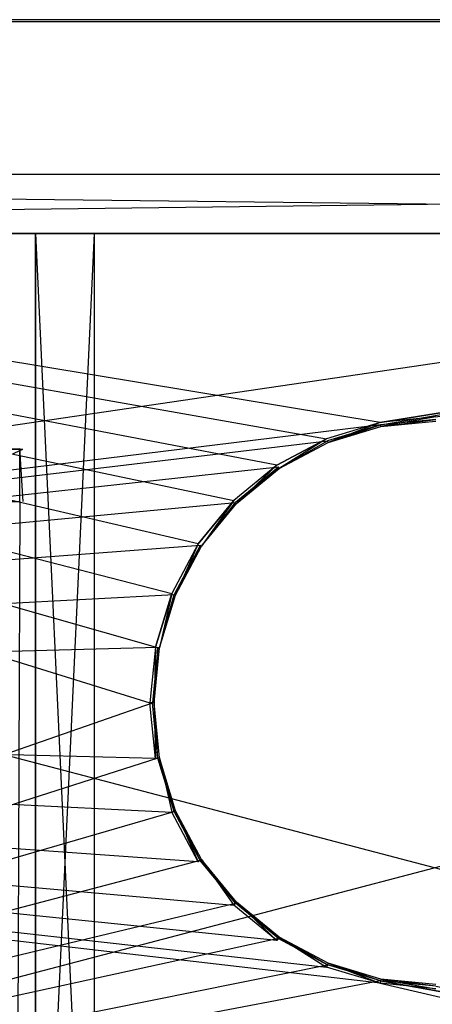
# Model space of a CAD drawing. Extents: x 0 to 1.6, y -0.5 to 0.
# Tile 11 of 23: x 0.67 to 0.8, y -0.32 to 0. Entities that reach past the tile are written whole.
import ezdxf

# ---------------------------------------------------------------- set-up
doc = ezdxf.new("R2010")
doc.units = 0
for name, color, linetype in [('L10_PLATTE_LEGATO_N_B14700__0__', 7, 'CONTINUOUS'), ('L1_KORPUS_LEGATO_MS_X_190__Y_40', 7, 'CONTINUOUS'), ('L22_DRAWERBOX_LEGATO_REL_5_X_36', 7, 'CONTINUOUS'), ('L27_DRAWERBOX_LEGATO_REL_0_X_37', 7, 'CONTINUOUS'), ('L2_KORPUS_LEGATO_BO_X_15620__Y_', 7, 'CONTINUOUS'), ('L3_KORPUS_LEGATO_RWT_X_15620__Y', 7, 'CONTINUOUS')]:
    doc.layers.add(name, color=color, linetype=linetype)

msp = doc.modelspace()

# ---------------------------------------------------------------- linework, layer by layer
at = {"layer": 'L10_PLATTE_LEGATO_N_B14700__0__', "color": 8}
for points, invisible_edges in [([(0.00192, 0, 0.378361), (1.598322, 0, 0.374378), (0.00192, 0, 0.374378), (0.00192, 0, 0.378361)], 13), ([(1.598322, 0, 0.374378), (0.00192, 0, 0.378361), (1.598322, 0, 0.378361), (1.598322, 0, 0.374378)], 14), ([(0.00192, 0, 0.38), (1.598322, 0, 0.378361), (0.00192, 0, 0.378361), (0.00192, 0, 0.38)], 13), ([(1.598322, 0, 0.378361), (0.00192, 0, 0.38), (1.598322, 0, 0.38), (1.598322, 0, 0.378361)], 14), ([(0.00192, 0, 0.3732), (1.597308, 0, 0.372564), (0.002933, 0, 0.372564), (0.00192, 0, 0.3732)], 13), ([(1.597308, 0, 0.372564), (0.00192, 0, 0.3732), (1.598322, 0, 0.3732), (1.597308, 0, 0.372564)], 14), ([(0.00192, 0, 0.374378), (1.598322, 0, 0.3732), (0.00192, 0, 0.3732), (0.00192, 0, 0.374378)], 13), ([(1.598322, 0, 0.3732), (0.00192, 0, 0.374378), (1.598322, 0, 0.374378), (1.598322, 0, 0.3732)], 14), ([(1.598322, -0.001197, 0.38), (0.00192, 0, 0.38), (0.00192, -0.001197, 0.38), (1.598322, -0.001197, 0.38)], 13), ([(0.00192, 0, 0.38), (1.598322, -0.001197, 0.38), (1.598322, 0, 0.38), (0.00192, 0, 0.38)], 14), ([(0.002933, 0, 0.372564), (1.550281, 0, 0.343069), (0.049961, 0, 0.343069), (0.002933, 0, 0.372564)], 13), ([(1.550281, 0, 0.343069), (0.002933, 0, 0.372564), (1.597308, 0, 0.372564), (1.550281, 0, 0.343069)], 14), ([(0.049961, 0, 0.343069), (1.548577, 0, 0.342), (0.051665, 0, 0.342), (0.049961, 0, 0.343069)], 13), ([(1.548577, 0, 0.342), (0.049961, 0, 0.343069), (1.550281, 0, 0.343069), (1.548577, 0, 0.342)], 14), ([(1.548577, 0, 0.342), (0.051665, -0.001197, 0.342), (0.051665, 0, 0.342), (1.548577, 0, 0.342)], 13), ([(0.051665, -0.001197, 0.342), (1.548577, 0, 0.342), (1.548577, -0.001197, 0.342), (0.051665, -0.001197, 0.342)], 14), ([(0.707929, -0.220523, 0.38), (0.00192, -0.001197, 0.38), (0.00192, -0.220523, 0.38), (0.707929, -0.220523, 0.38)], 13), ([(0.00192, -0.001197, 0.38), (0.707929, -0.220523, 0.38), (0.709703, -0.202515, 0.38), (0.00192, -0.001197, 0.38)], 10), ([(0.00192, -0.001197, 0.38), (0.709703, -0.202515, 0.38), (0.714955, -0.185199, 0.38), (0.00192, -0.001197, 0.38)], 13), ([(0.00192, -0.001197, 0.38), (0.714955, -0.185199, 0.38), (0.723485, -0.169241, 0.38), (0.00192, -0.001197, 0.38)], 10), ([(0.00192, -0.001197, 0.38), (0.723485, -0.169241, 0.38), (0.734964, -0.155254, 0.38), (0.00192, -0.001197, 0.38)], 13), ([(0.00192, -0.001197, 0.38), (0.734964, -0.155254, 0.38), (0.748952, -0.143774, 0.38), (0.00192, -0.001197, 0.38)], 10), ([(0.00192, -0.001197, 0.38), (0.748952, -0.143774, 0.38), (0.76491, -0.135245, 0.38), (0.00192, -0.001197, 0.38)], 13), ([(0.00192, -0.001197, 0.38), (0.76491, -0.135245, 0.38), (0.782226, -0.129992, 0.38), (0.00192, -0.001197, 0.38)], 10), ([(0.00192, -0.001197, 0.38), (0.782226, -0.129992, 0.38), (1.598322, -0.001197, 0.38), (0.00192, -0.001197, 0.38)], 13), ([(1.548577, -0.001197, 0.342), (0.051665, -0.220523, 0.342), (0.051665, -0.001197, 0.342), (1.548577, -0.001197, 0.342)], 13), ([(0.051665, -0.220523, 0.342), (1.548577, -0.001197, 0.342), (0.782383, -0.130785, 0.342), (0.051665, -0.220523, 0.342)], 10), ([(1.598322, -0.001197, 0.38), (0.782226, -0.129992, 0.38), (0.800233, -0.128218, 0.38), (1.598322, -0.001197, 0.38)], 10), ([(0.782383, -0.130785, 0.342), (1.548577, -0.001197, 0.342), (0.800233, -0.129027, 0.342), (0.782383, -0.130785, 0.342)], 10), ([(0.765429, -0.136498, 0.38), (0.782226, -0.129992, 0.38), (0.76491, -0.135245, 0.38), (0.765429, -0.136498, 0.38)], 13), ([(0.782226, -0.129992, 0.38), (0.765429, -0.136498, 0.38), (0.78249, -0.131322, 0.38), (0.782226, -0.129992, 0.38)], 14), ([(0.78249, -0.131322, 0.38), (0.800233, -0.128218, 0.38), (0.782226, -0.129992, 0.38), (0.78249, -0.131322, 0.38)], 13), ([(0.800233, -0.129027, 0.342), (0.78249, -0.131322, 0.342), (0.782383, -0.130785, 0.342), (0.800233, -0.129027, 0.342)], 13), ([(0.800233, -0.128218, 0.38), (0.78249, -0.131322, 0.38), (0.800233, -0.129575, 0.38), (0.800233, -0.128218, 0.38)], 14), ([(0.78249, -0.131322, 0.342), (0.800233, -0.129027, 0.342), (0.800233, -0.129575, 0.342), (0.78249, -0.131322, 0.342)], 14), ([(0.800233, -0.129575, 0.38), (0.78249, -0.131322, 0.379138), (0.800233, -0.129575, 0.379138), (0.800233, -0.129575, 0.38)], 13), ([(0.78249, -0.131322, 0.379138), (0.800233, -0.129575, 0.38), (0.78249, -0.131322, 0.38), (0.78249, -0.131322, 0.379138)], 14), ([(0.800233, -0.129575, 0.342861), (0.78249, -0.131322, 0.342), (0.800233, -0.129575, 0.342), (0.800233, -0.129575, 0.342861)], 13), ([(0.78249, -0.131322, 0.342), (0.800233, -0.129575, 0.342861), (0.78249, -0.131322, 0.342861), (0.78249, -0.131322, 0.342)], 14), ([(0.800233, -0.129575, 0.379138), (0.78249, -0.131322, 0.342861), (0.800233, -0.129575, 0.342861), (0.800233, -0.129575, 0.379138)], 13), ([(0.78249, -0.131322, 0.342861), (0.800233, -0.129575, 0.379138), (0.78249, -0.131322, 0.379138), (0.78249, -0.131322, 0.342861)], 14), ([(0.051665, -0.220523, 0.342), (0.782383, -0.130785, 0.342), (0.765219, -0.135991, 0.342), (0.051665, -0.220523, 0.342)], 13), ([(0.782383, -0.130785, 0.342), (0.765429, -0.136498, 0.342), (0.765219, -0.135991, 0.342), (0.782383, -0.130785, 0.342)], 13), ([(0.765429, -0.136498, 0.342), (0.782383, -0.130785, 0.342), (0.78249, -0.131322, 0.342), (0.765429, -0.136498, 0.342)], 14), ([(0.78249, -0.131322, 0.379138), (0.765429, -0.136498, 0.38), (0.765429, -0.136498, 0.379138), (0.78249, -0.131322, 0.379138)], 13), ([(0.765429, -0.136498, 0.38), (0.78249, -0.131322, 0.379138), (0.78249, -0.131322, 0.38), (0.765429, -0.136498, 0.38)], 14), ([(0.78249, -0.131322, 0.342861), (0.765429, -0.136498, 0.342), (0.78249, -0.131322, 0.342), (0.78249, -0.131322, 0.342861)], 13), ([(0.765429, -0.136498, 0.342), (0.78249, -0.131322, 0.342861), (0.765429, -0.136498, 0.342861), (0.765429, -0.136498, 0.342)], 14), ([(0.78249, -0.131322, 0.342861), (0.765429, -0.136498, 0.379138), (0.765429, -0.136498, 0.342861), (0.78249, -0.131322, 0.342861)], 13), ([(0.765429, -0.136498, 0.379138), (0.78249, -0.131322, 0.342861), (0.78249, -0.131322, 0.379138), (0.765429, -0.136498, 0.379138)], 14), ([(0.051665, -0.220523, 0.342), (0.765219, -0.135991, 0.342), (0.749401, -0.144447, 0.342), (0.051665, -0.220523, 0.342)], 10), ([(0.749705, -0.144902, 0.38), (0.76491, -0.135245, 0.38), (0.748952, -0.143774, 0.38), (0.749705, -0.144902, 0.38)], 13), ([(0.765219, -0.135991, 0.342), (0.749705, -0.144902, 0.342), (0.749401, -0.144447, 0.342), (0.765219, -0.135991, 0.342)], 13), ([(0.76491, -0.135245, 0.38), (0.749705, -0.144902, 0.38), (0.765429, -0.136498, 0.38), (0.76491, -0.135245, 0.38)], 14), ([(0.749705, -0.144902, 0.342), (0.765219, -0.135991, 0.342), (0.765429, -0.136498, 0.342), (0.749705, -0.144902, 0.342)], 14), ([(0.765429, -0.136498, 0.38), (0.749705, -0.144902, 0.379138), (0.765429, -0.136498, 0.379138), (0.765429, -0.136498, 0.38)], 13), ([(0.749705, -0.144902, 0.379138), (0.765429, -0.136498, 0.38), (0.749705, -0.144902, 0.38), (0.749705, -0.144902, 0.379138)], 14), ([(0.765429, -0.136498, 0.342861), (0.749705, -0.144902, 0.342), (0.765429, -0.136498, 0.342), (0.765429, -0.136498, 0.342861)], 13), ([(0.749705, -0.144902, 0.342), (0.765429, -0.136498, 0.342861), (0.749705, -0.144902, 0.342861), (0.749705, -0.144902, 0.342)], 14), ([(0.765429, -0.136498, 0.379138), (0.749705, -0.144902, 0.342861), (0.765429, -0.136498, 0.342861), (0.765429, -0.136498, 0.379138)], 13), ([(0.749705, -0.144902, 0.342861), (0.765429, -0.136498, 0.379138), (0.749705, -0.144902, 0.379138), (0.749705, -0.144902, 0.342861)], 14), ([(0.051665, -0.220523, 0.342), (0.749401, -0.144447, 0.342), (0.735536, -0.155825, 0.342), (0.051665, -0.220523, 0.342)], 13), ([(0.735923, -0.156213, 0.38), (0.748952, -0.143774, 0.38), (0.734964, -0.155254, 0.38), (0.735923, -0.156213, 0.38)], 13), ([(0.749401, -0.144447, 0.342), (0.735923, -0.156213, 0.342), (0.735536, -0.155825, 0.342), (0.749401, -0.144447, 0.342)], 13), ([(0.748952, -0.143774, 0.38), (0.735923, -0.156213, 0.38), (0.749705, -0.144902, 0.38), (0.748952, -0.143774, 0.38)], 14), ([(0.735923, -0.156213, 0.342), (0.749401, -0.144447, 0.342), (0.749705, -0.144902, 0.342), (0.735923, -0.156213, 0.342)], 14), ([(0.749705, -0.144902, 0.38), (0.735923, -0.156213, 0.379138), (0.749705, -0.144902, 0.379138), (0.749705, -0.144902, 0.38)], 13), ([(0.735923, -0.156213, 0.379138), (0.749705, -0.144902, 0.38), (0.735923, -0.156213, 0.38), (0.735923, -0.156213, 0.379138)], 14), ([(0.749705, -0.144902, 0.342861), (0.735923, -0.156213, 0.342), (0.749705, -0.144902, 0.342), (0.749705, -0.144902, 0.342861)], 13), ([(0.735923, -0.156213, 0.342), (0.749705, -0.144902, 0.342861), (0.735923, -0.156213, 0.342861), (0.735923, -0.156213, 0.342)], 14), ([(0.749705, -0.144902, 0.379138), (0.735923, -0.156213, 0.342861), (0.749705, -0.144902, 0.342861), (0.749705, -0.144902, 0.379138)], 13), ([(0.735923, -0.156213, 0.342861), (0.749705, -0.144902, 0.379138), (0.735923, -0.156213, 0.379138), (0.735923, -0.156213, 0.342861)], 14), ([(0.724613, -0.169995, 0.38), (0.734964, -0.155254, 0.38), (0.723485, -0.169241, 0.38), (0.724613, -0.169995, 0.38)], 13), ([(0.734964, -0.155254, 0.38), (0.724613, -0.169995, 0.38), (0.735923, -0.156213, 0.38), (0.734964, -0.155254, 0.38)], 14), ([(0.051665, -0.220523, 0.342), (0.735536, -0.155825, 0.342), (0.724157, -0.16969, 0.342), (0.051665, -0.220523, 0.342)], 10), ([(0.735536, -0.155825, 0.342), (0.724613, -0.169995, 0.342), (0.724157, -0.16969, 0.342), (0.735536, -0.155825, 0.342)], 13), ([(0.724613, -0.169995, 0.342), (0.735536, -0.155825, 0.342), (0.735923, -0.156213, 0.342), (0.724613, -0.169995, 0.342)], 14), ([(0.735923, -0.156213, 0.379138), (0.724613, -0.169995, 0.38), (0.724613, -0.169995, 0.379138), (0.735923, -0.156213, 0.379138)], 13), ([(0.724613, -0.169995, 0.38), (0.735923, -0.156213, 0.379138), (0.735923, -0.156213, 0.38), (0.724613, -0.169995, 0.38)], 14), ([(0.735923, -0.156213, 0.342), (0.724613, -0.169995, 0.342861), (0.724613, -0.169995, 0.342), (0.735923, -0.156213, 0.342)], 13), ([(0.724613, -0.169995, 0.342861), (0.735923, -0.156213, 0.342), (0.735923, -0.156213, 0.342861), (0.724613, -0.169995, 0.342861)], 14), ([(0.735923, -0.156213, 0.342861), (0.724613, -0.169995, 0.379138), (0.724613, -0.169995, 0.342861), (0.735923, -0.156213, 0.342861)], 13), ([(0.724613, -0.169995, 0.379138), (0.735923, -0.156213, 0.342861), (0.735923, -0.156213, 0.379138), (0.724613, -0.169995, 0.379138)], 14), ([(0.051665, -0.220523, 0.342), (0.724157, -0.16969, 0.342), (0.715702, -0.185509, 0.342), (0.051665, -0.220523, 0.342)], 13), ([(0.716208, -0.185719, 0.38), (0.723485, -0.169241, 0.38), (0.714955, -0.185199, 0.38), (0.716208, -0.185719, 0.38)], 13), ([(0.724157, -0.16969, 0.342), (0.716208, -0.185719, 0.342), (0.715702, -0.185509, 0.342), (0.724157, -0.16969, 0.342)], 13), ([(0.723485, -0.169241, 0.38), (0.716208, -0.185719, 0.38), (0.724613, -0.169995, 0.38), (0.723485, -0.169241, 0.38)], 14), ([(0.716208, -0.185719, 0.342), (0.724157, -0.16969, 0.342), (0.724613, -0.169995, 0.342), (0.716208, -0.185719, 0.342)], 14), ([(0.724613, -0.169995, 0.379138), (0.716208, -0.185719, 0.38), (0.716208, -0.185719, 0.379138), (0.724613, -0.169995, 0.379138)], 13), ([(0.716208, -0.185719, 0.38), (0.724613, -0.169995, 0.379138), (0.724613, -0.169995, 0.38), (0.716208, -0.185719, 0.38)], 14), ([(0.724613, -0.169995, 0.342), (0.716208, -0.185719, 0.342861), (0.716208, -0.185719, 0.342), (0.724613, -0.169995, 0.342)], 13), ([(0.716208, -0.185719, 0.342861), (0.724613, -0.169995, 0.342), (0.724613, -0.169995, 0.342861), (0.716208, -0.185719, 0.342861)], 14), ([(0.724613, -0.169995, 0.342861), (0.716208, -0.185719, 0.379138), (0.716208, -0.185719, 0.342861), (0.724613, -0.169995, 0.342861)], 13), ([(0.716208, -0.185719, 0.379138), (0.724613, -0.169995, 0.342861), (0.724613, -0.169995, 0.379138), (0.716208, -0.185719, 0.379138)], 14), ([(0.051665, -0.220523, 0.342), (0.715702, -0.185509, 0.342), (0.710495, -0.202673, 0.342), (0.051665, -0.220523, 0.342)], 10), ([(0.711033, -0.20278, 0.38), (0.714955, -0.185199, 0.38), (0.709703, -0.202515, 0.38), (0.711033, -0.20278, 0.38)], 13), ([(0.715702, -0.185509, 0.342), (0.711033, -0.20278, 0.342), (0.710495, -0.202673, 0.342), (0.715702, -0.185509, 0.342)], 13), ([(0.714955, -0.185199, 0.38), (0.711033, -0.20278, 0.38), (0.716208, -0.185719, 0.38), (0.714955, -0.185199, 0.38)], 14), ([(0.711033, -0.20278, 0.342), (0.715702, -0.185509, 0.342), (0.716208, -0.185719, 0.342), (0.711033, -0.20278, 0.342)], 14), ([(0.716208, -0.185719, 0.379138), (0.711033, -0.20278, 0.38), (0.711033, -0.20278, 0.379138), (0.716208, -0.185719, 0.379138)], 13), ([(0.711033, -0.20278, 0.38), (0.716208, -0.185719, 0.379138), (0.716208, -0.185719, 0.38), (0.711033, -0.20278, 0.38)], 14), ([(0.716208, -0.185719, 0.342), (0.711033, -0.20278, 0.342861), (0.711033, -0.20278, 0.342), (0.716208, -0.185719, 0.342)], 13), ([(0.711033, -0.20278, 0.342861), (0.716208, -0.185719, 0.342), (0.716208, -0.185719, 0.342861), (0.711033, -0.20278, 0.342861)], 14), ([(0.716208, -0.185719, 0.342861), (0.711033, -0.20278, 0.379138), (0.711033, -0.20278, 0.342861), (0.716208, -0.185719, 0.342861)], 13), ([(0.711033, -0.20278, 0.379138), (0.716208, -0.185719, 0.342861), (0.716208, -0.185719, 0.379138), (0.711033, -0.20278, 0.379138)], 14), ([(0.051665, -0.220523, 0.342), (0.710495, -0.202673, 0.342), (0.708737, -0.220523, 0.342), (0.051665, -0.220523, 0.342)], 13), ([(0.709285, -0.220523, 0.38), (0.709703, -0.202515, 0.38), (0.707929, -0.220523, 0.38), (0.709285, -0.220523, 0.38)], 13), ([(0.710495, -0.202673, 0.342), (0.709285, -0.220523, 0.342), (0.708737, -0.220523, 0.342), (0.710495, -0.202673, 0.342)], 13), ([(0.709703, -0.202515, 0.38), (0.709285, -0.220523, 0.38), (0.711033, -0.20278, 0.38), (0.709703, -0.202515, 0.38)], 14), ([(0.709285, -0.220523, 0.342), (0.710495, -0.202673, 0.342), (0.711033, -0.20278, 0.342), (0.709285, -0.220523, 0.342)], 14), ([(0.711033, -0.20278, 0.379138), (0.709285, -0.220523, 0.38), (0.709285, -0.220523, 0.379138), (0.711033, -0.20278, 0.379138)], 13), ([(0.709285, -0.220523, 0.38), (0.711033, -0.20278, 0.379138), (0.711033, -0.20278, 0.38), (0.709285, -0.220523, 0.38)], 14), ([(0.711033, -0.20278, 0.342), (0.709285, -0.220523, 0.342861), (0.709285, -0.220523, 0.342), (0.711033, -0.20278, 0.342)], 13), ([(0.709285, -0.220523, 0.342861), (0.711033, -0.20278, 0.342), (0.711033, -0.20278, 0.342861), (0.709285, -0.220523, 0.342861)], 14), ([(0.711033, -0.20278, 0.342861), (0.709285, -0.220523, 0.379138), (0.709285, -0.220523, 0.342861), (0.711033, -0.20278, 0.342861)], 13), ([(0.709285, -0.220523, 0.379138), (0.711033, -0.20278, 0.342861), (0.711033, -0.20278, 0.379138), (0.709285, -0.220523, 0.379138)], 14), ([(1.598322, -0.498375, 0.38), (0.00192, -0.220523, 0.38), (0.00192, -0.498375, 0.38), (1.598322, -0.498375, 0.38)], 13), ([(0.00192, -0.220523, 0.38), (1.598322, -0.498375, 0.38), (0.782226, -0.311054, 0.38), (0.00192, -0.220523, 0.38)], 10), ([(0.00192, -0.220523, 0.38), (0.782226, -0.311054, 0.38), (0.76491, -0.305801, 0.38), (0.00192, -0.220523, 0.38)], 13), ([(0.00192, -0.220523, 0.38), (0.76491, -0.305801, 0.38), (0.748952, -0.297271, 0.38), (0.00192, -0.220523, 0.38)], 10), ([(0.00192, -0.220523, 0.38), (0.748952, -0.297271, 0.38), (0.734964, -0.285792, 0.38), (0.00192, -0.220523, 0.38)], 13), ([(0.00192, -0.220523, 0.38), (0.734964, -0.285792, 0.38), (0.723485, -0.271804, 0.38), (0.00192, -0.220523, 0.38)], 10), ([(0.00192, -0.220523, 0.38), (0.723485, -0.271804, 0.38), (0.714955, -0.255846, 0.38), (0.00192, -0.220523, 0.38)], 13), ([(0.00192, -0.220523, 0.38), (0.714955, -0.255846, 0.38), (0.709703, -0.238531, 0.38), (0.00192, -0.220523, 0.38)], 10), ([(0.00192, -0.220523, 0.38), (0.709703, -0.238531, 0.38), (0.707929, -0.220523, 0.38), (0.00192, -0.220523, 0.38)], 13), ([(0.708737, -0.220523, 0.342), (0.051665, -0.448631, 0.342), (0.051665, -0.220523, 0.342), (0.708737, -0.220523, 0.342)], 13), ([(0.051665, -0.448631, 0.342), (0.708737, -0.220523, 0.342), (0.710495, -0.238373, 0.342), (0.051665, -0.448631, 0.342)], 10), ([(0.709703, -0.238531, 0.38), (0.709285, -0.220523, 0.38), (0.707929, -0.220523, 0.38), (0.709703, -0.238531, 0.38)], 13), ([(0.709285, -0.220523, 0.342), (0.710495, -0.238373, 0.342), (0.708737, -0.220523, 0.342), (0.709285, -0.220523, 0.342)], 13), ([(0.709285, -0.220523, 0.379138), (0.711033, -0.238266, 0.38), (0.711033, -0.238266, 0.379138), (0.709285, -0.220523, 0.379138)], 13), ([(0.711033, -0.238266, 0.38), (0.709285, -0.220523, 0.379138), (0.709285, -0.220523, 0.38), (0.711033, -0.238266, 0.38)], 14), ([(0.709285, -0.220523, 0.342), (0.711033, -0.238266, 0.342861), (0.711033, -0.238266, 0.342), (0.709285, -0.220523, 0.342)], 13), ([(0.711033, -0.238266, 0.342861), (0.709285, -0.220523, 0.342), (0.709285, -0.220523, 0.342861), (0.711033, -0.238266, 0.342861)], 14), ([(0.709285, -0.220523, 0.342861), (0.711033, -0.238266, 0.379138), (0.711033, -0.238266, 0.342861), (0.709285, -0.220523, 0.342861)], 13), ([(0.711033, -0.238266, 0.379138), (0.709285, -0.220523, 0.342861), (0.709285, -0.220523, 0.379138), (0.711033, -0.238266, 0.379138)], 14), ([(0.709285, -0.220523, 0.38), (0.709703, -0.238531, 0.38), (0.711033, -0.238266, 0.38), (0.709285, -0.220523, 0.38)], 14), ([(0.710495, -0.238373, 0.342), (0.709285, -0.220523, 0.342), (0.711033, -0.238266, 0.342), (0.710495, -0.238373, 0.342)], 14), ([(0.714955, -0.255846, 0.38), (0.711033, -0.238266, 0.38), (0.709703, -0.238531, 0.38), (0.714955, -0.255846, 0.38)], 13), ([(0.711033, -0.238266, 0.342), (0.715702, -0.255537, 0.342), (0.710495, -0.238373, 0.342), (0.711033, -0.238266, 0.342)], 13), ([(0.711033, -0.238266, 0.379138), (0.716208, -0.255327, 0.38), (0.716208, -0.255327, 0.379138), (0.711033, -0.238266, 0.379138)], 13), ([(0.716208, -0.255327, 0.38), (0.711033, -0.238266, 0.379138), (0.711033, -0.238266, 0.38), (0.716208, -0.255327, 0.38)], 14), ([(0.711033, -0.238266, 0.342), (0.716208, -0.255327, 0.342861), (0.716208, -0.255327, 0.342), (0.711033, -0.238266, 0.342)], 13), ([(0.716208, -0.255327, 0.342861), (0.711033, -0.238266, 0.342), (0.711033, -0.238266, 0.342861), (0.716208, -0.255327, 0.342861)], 14), ([(0.711033, -0.238266, 0.342861), (0.716208, -0.255327, 0.379138), (0.716208, -0.255327, 0.342861), (0.711033, -0.238266, 0.342861)], 13), ([(0.716208, -0.255327, 0.379138), (0.711033, -0.238266, 0.342861), (0.711033, -0.238266, 0.379138), (0.716208, -0.255327, 0.379138)], 14), ([(0.711033, -0.238266, 0.38), (0.714955, -0.255846, 0.38), (0.716208, -0.255327, 0.38), (0.711033, -0.238266, 0.38)], 14), ([(0.715702, -0.255537, 0.342), (0.711033, -0.238266, 0.342), (0.716208, -0.255327, 0.342), (0.715702, -0.255537, 0.342)], 14), ([(0.051665, -0.448631, 0.342), (0.710495, -0.238373, 0.342), (0.715702, -0.255537, 0.342), (0.051665, -0.448631, 0.342)], 13), ([(0.051665, -0.448631, 0.342), (0.715702, -0.255537, 0.342), (0.724157, -0.271355, 0.342), (0.051665, -0.448631, 0.342)], 10), ([(0.723485, -0.271804, 0.38), (0.716208, -0.255327, 0.38), (0.714955, -0.255846, 0.38), (0.723485, -0.271804, 0.38)], 13), ([(0.716208, -0.255327, 0.342), (0.724157, -0.271355, 0.342), (0.715702, -0.255537, 0.342), (0.716208, -0.255327, 0.342)], 13), ([(0.716208, -0.255327, 0.379138), (0.724613, -0.271051, 0.38), (0.724613, -0.271051, 0.379138), (0.716208, -0.255327, 0.379138)], 13), ([(0.724613, -0.271051, 0.38), (0.716208, -0.255327, 0.379138), (0.716208, -0.255327, 0.38), (0.724613, -0.271051, 0.38)], 14), ([(0.716208, -0.255327, 0.342), (0.724613, -0.271051, 0.342861), (0.724613, -0.271051, 0.342), (0.716208, -0.255327, 0.342)], 13), ([(0.724613, -0.271051, 0.342861), (0.716208, -0.255327, 0.342), (0.716208, -0.255327, 0.342861), (0.724613, -0.271051, 0.342861)], 14), ([(0.716208, -0.255327, 0.342861), (0.724613, -0.271051, 0.379138), (0.724613, -0.271051, 0.342861), (0.716208, -0.255327, 0.342861)], 13), ([(0.724613, -0.271051, 0.379138), (0.716208, -0.255327, 0.342861), (0.716208, -0.255327, 0.379138), (0.724613, -0.271051, 0.379138)], 14), ([(0.716208, -0.255327, 0.38), (0.723485, -0.271804, 0.38), (0.724613, -0.271051, 0.38), (0.716208, -0.255327, 0.38)], 14), ([(0.724157, -0.271355, 0.342), (0.716208, -0.255327, 0.342), (0.724613, -0.271051, 0.342), (0.724157, -0.271355, 0.342)], 14), ([(0.051665, -0.448631, 0.342), (0.724157, -0.271355, 0.342), (0.735536, -0.28522, 0.342), (0.051665, -0.448631, 0.342)], 13), ([(0.734964, -0.285792, 0.38), (0.724613, -0.271051, 0.38), (0.723485, -0.271804, 0.38), (0.734964, -0.285792, 0.38)], 13), ([(0.724613, -0.271051, 0.342), (0.735536, -0.28522, 0.342), (0.724157, -0.271355, 0.342), (0.724613, -0.271051, 0.342)], 13), ([(0.724613, -0.271051, 0.379138), (0.735923, -0.284833, 0.38), (0.735923, -0.284833, 0.379138), (0.724613, -0.271051, 0.379138)], 13), ([(0.735923, -0.284833, 0.38), (0.724613, -0.271051, 0.379138), (0.724613, -0.271051, 0.38), (0.735923, -0.284833, 0.38)], 14), ([(0.724613, -0.271051, 0.342), (0.735923, -0.284833, 0.342861), (0.735923, -0.284833, 0.342), (0.724613, -0.271051, 0.342)], 13), ([(0.735923, -0.284833, 0.342861), (0.724613, -0.271051, 0.342), (0.724613, -0.271051, 0.342861), (0.735923, -0.284833, 0.342861)], 14), ([(0.724613, -0.271051, 0.342861), (0.735923, -0.284833, 0.379138), (0.735923, -0.284833, 0.342861), (0.724613, -0.271051, 0.342861)], 13), ([(0.735923, -0.284833, 0.379138), (0.724613, -0.271051, 0.342861), (0.724613, -0.271051, 0.379138), (0.735923, -0.284833, 0.379138)], 14), ([(0.724613, -0.271051, 0.38), (0.734964, -0.285792, 0.38), (0.735923, -0.284833, 0.38), (0.724613, -0.271051, 0.38)], 14), ([(0.735536, -0.28522, 0.342), (0.724613, -0.271051, 0.342), (0.735923, -0.284833, 0.342), (0.735536, -0.28522, 0.342)], 14), ([(0.051665, -0.448631, 0.342), (0.735536, -0.28522, 0.342), (0.749401, -0.296599, 0.342), (0.051665, -0.448631, 0.342)], 10), ([(0.748952, -0.297271, 0.38), (0.735923, -0.284833, 0.38), (0.734964, -0.285792, 0.38), (0.748952, -0.297271, 0.38)], 13), ([(0.735923, -0.284833, 0.342), (0.749401, -0.296599, 0.342), (0.735536, -0.28522, 0.342), (0.735923, -0.284833, 0.342)], 13), ([(0.735923, -0.284833, 0.38), (0.749705, -0.296143, 0.379138), (0.735923, -0.284833, 0.379138), (0.735923, -0.284833, 0.38)], 13), ([(0.749705, -0.296143, 0.379138), (0.735923, -0.284833, 0.38), (0.749705, -0.296143, 0.38), (0.749705, -0.296143, 0.379138)], 14), ([(0.735923, -0.284833, 0.342861), (0.749705, -0.296143, 0.342), (0.735923, -0.284833, 0.342), (0.735923, -0.284833, 0.342861)], 13), ([(0.749705, -0.296143, 0.342), (0.735923, -0.284833, 0.342861), (0.749705, -0.296143, 0.342861), (0.749705, -0.296143, 0.342)], 14), ([(0.735923, -0.284833, 0.379138), (0.749705, -0.296143, 0.342861), (0.735923, -0.284833, 0.342861), (0.735923, -0.284833, 0.379138)], 13), ([(0.749705, -0.296143, 0.342861), (0.735923, -0.284833, 0.379138), (0.749705, -0.296143, 0.379138), (0.749705, -0.296143, 0.342861)], 14), ([(0.735923, -0.284833, 0.38), (0.748952, -0.297271, 0.38), (0.749705, -0.296143, 0.38), (0.735923, -0.284833, 0.38)], 14), ([(0.749401, -0.296599, 0.342), (0.735923, -0.284833, 0.342), (0.749705, -0.296143, 0.342), (0.749401, -0.296599, 0.342)], 14), ([(0.051665, -0.448631, 0.342), (0.749401, -0.296599, 0.342), (0.765219, -0.305054, 0.342), (0.051665, -0.448631, 0.342)], 13), ([(0.76491, -0.305801, 0.38), (0.749705, -0.296143, 0.38), (0.748952, -0.297271, 0.38), (0.76491, -0.305801, 0.38)], 13), ([(0.749705, -0.296143, 0.342), (0.765219, -0.305054, 0.342), (0.749401, -0.296599, 0.342), (0.749705, -0.296143, 0.342)], 13), ([(0.749705, -0.296143, 0.379138), (0.765429, -0.304548, 0.38), (0.765429, -0.304548, 0.379138), (0.749705, -0.296143, 0.379138)], 13), ([(0.765429, -0.304548, 0.38), (0.749705, -0.296143, 0.379138), (0.749705, -0.296143, 0.38), (0.765429, -0.304548, 0.38)], 14), ([(0.749705, -0.296143, 0.342861), (0.765429, -0.304548, 0.342), (0.749705, -0.296143, 0.342), (0.749705, -0.296143, 0.342861)], 13), ([(0.765429, -0.304548, 0.342), (0.749705, -0.296143, 0.342861), (0.765429, -0.304548, 0.342861), (0.765429, -0.304548, 0.342)], 14), ([(0.749705, -0.296143, 0.342861), (0.765429, -0.304548, 0.379138), (0.765429, -0.304548, 0.342861), (0.749705, -0.296143, 0.342861)], 13), ([(0.765429, -0.304548, 0.379138), (0.749705, -0.296143, 0.342861), (0.749705, -0.296143, 0.379138), (0.765429, -0.304548, 0.379138)], 14), ([(0.749705, -0.296143, 0.38), (0.76491, -0.305801, 0.38), (0.765429, -0.304548, 0.38), (0.749705, -0.296143, 0.38)], 14), ([(0.765219, -0.305054, 0.342), (0.749705, -0.296143, 0.342), (0.765429, -0.304548, 0.342), (0.765219, -0.305054, 0.342)], 14), ([(0.051665, -0.448631, 0.342), (0.765219, -0.305054, 0.342), (0.782383, -0.310261, 0.342), (0.051665, -0.448631, 0.342)], 10), ([(0.782226, -0.311054, 0.38), (0.765429, -0.304548, 0.38), (0.76491, -0.305801, 0.38), (0.782226, -0.311054, 0.38)], 13), ([(0.765429, -0.304548, 0.342), (0.782383, -0.310261, 0.342), (0.765219, -0.305054, 0.342), (0.765429, -0.304548, 0.342)], 13), ([(0.765429, -0.304548, 0.38), (0.78249, -0.309723, 0.379138), (0.765429, -0.304548, 0.379138), (0.765429, -0.304548, 0.38)], 13), ([(0.78249, -0.309723, 0.379138), (0.765429, -0.304548, 0.38), (0.78249, -0.309723, 0.38), (0.78249, -0.309723, 0.379138)], 14), ([(0.765429, -0.304548, 0.342861), (0.78249, -0.309723, 0.342), (0.765429, -0.304548, 0.342), (0.765429, -0.304548, 0.342861)], 13), ([(0.78249, -0.309723, 0.342), (0.765429, -0.304548, 0.342861), (0.78249, -0.309723, 0.342861), (0.78249, -0.309723, 0.342)], 14), ([(0.765429, -0.304548, 0.379138), (0.78249, -0.309723, 0.342861), (0.765429, -0.304548, 0.342861), (0.765429, -0.304548, 0.379138)], 13), ([(0.78249, -0.309723, 0.342861), (0.765429, -0.304548, 0.379138), (0.78249, -0.309723, 0.379138), (0.78249, -0.309723, 0.342861)], 14), ([(0.765429, -0.304548, 0.38), (0.782226, -0.311054, 0.38), (0.78249, -0.309723, 0.38), (0.765429, -0.304548, 0.38)], 14), ([(0.782383, -0.310261, 0.342), (0.765429, -0.304548, 0.342), (0.78249, -0.309723, 0.342), (0.782383, -0.310261, 0.342)], 14), ([(0.051665, -0.448631, 0.342), (0.782383, -0.310261, 0.342), (1.548577, -0.448631, 0.342), (0.051665, -0.448631, 0.342)], 13), ([(0.800234, -0.312827, 0.38), (0.78249, -0.309723, 0.38), (0.782226, -0.311054, 0.38), (0.800234, -0.312827, 0.38)], 13), ([(0.782226, -0.311054, 0.38), (1.598322, -0.498375, 0.38), (0.800234, -0.312827, 0.38), (0.782226, -0.311054, 0.38)], 10), ([(0.78249, -0.309723, 0.342), (0.800234, -0.312019, 0.342), (0.782383, -0.310261, 0.342), (0.78249, -0.309723, 0.342)], 13), ([(1.548577, -0.448631, 0.342), (0.782383, -0.310261, 0.342), (0.800234, -0.312019, 0.342), (1.548577, -0.448631, 0.342)], 10), ([(0.78249, -0.309723, 0.38), (0.800234, -0.311471, 0.379138), (0.78249, -0.309723, 0.379138), (0.78249, -0.309723, 0.38)], 13), ([(0.800234, -0.311471, 0.379138), (0.78249, -0.309723, 0.38), (0.800234, -0.311471, 0.38), (0.800234, -0.311471, 0.379138)], 14), ([(0.78249, -0.309723, 0.342861), (0.800234, -0.311471, 0.342), (0.78249, -0.309723, 0.342), (0.78249, -0.309723, 0.342861)], 13), ([(0.800234, -0.311471, 0.342), (0.78249, -0.309723, 0.342861), (0.800234, -0.311471, 0.342861), (0.800234, -0.311471, 0.342)], 14), ([(0.78249, -0.309723, 0.379138), (0.800234, -0.311471, 0.342861), (0.78249, -0.309723, 0.342861), (0.78249, -0.309723, 0.379138)], 13), ([(0.800234, -0.311471, 0.342861), (0.78249, -0.309723, 0.379138), (0.800234, -0.311471, 0.379138), (0.800234, -0.311471, 0.342861)], 14), ([(0.78249, -0.309723, 0.38), (0.800234, -0.312827, 0.38), (0.800234, -0.311471, 0.38), (0.78249, -0.309723, 0.38)], 14), ([(0.800234, -0.312019, 0.342), (0.78249, -0.309723, 0.342), (0.800234, -0.311471, 0.342), (0.800234, -0.312019, 0.342)], 14)]:
    msp.add_3dface(points, dxfattribs=dict(at, invisible_edges=invisible_edges))
at = {"layer": 'L1_KORPUS_LEGATO_MS_X_190__Y_40', "color": 8}
for points, invisible_edges in [([(0.671, -0.478, 0.313), (0.671, -0.069, 0.02), (0.671, -0.478, 0.02), (0.671, -0.478, 0.313)], 13), ([(0.671, -0.069, 0.02), (0.671, -0.478, 0.313), (0.671, -0.069, 0.313), (0.671, -0.069, 0.02)], 14), ([(0.671, -0.069, 0.313), (0.69, -0.069, 0.02), (0.671, -0.069, 0.02), (0.671, -0.069, 0.313)], 13), ([(0.69, -0.069, 0.02), (0.671, -0.069, 0.313), (0.69, -0.069, 0.313), (0.69, -0.069, 0.02)], 14), ([(0.69, -0.069, 0.02), (0.671, -0.478, 0.02), (0.671, -0.069, 0.02), (0.69, -0.069, 0.02)], 13), ([(0.671, -0.478, 0.02), (0.69, -0.069, 0.02), (0.69, -0.478, 0.02), (0.671, -0.478, 0.02)], 14), ([(0.69, -0.478, 0.313), (0.671, -0.069, 0.313), (0.671, -0.478, 0.313), (0.69, -0.478, 0.313)], 13), ([(0.671, -0.069, 0.313), (0.69, -0.478, 0.313), (0.69, -0.069, 0.313), (0.671, -0.069, 0.313)], 14), ([(0.69, -0.069, 0.02), (0.69, -0.478, 0.313), (0.69, -0.478, 0.02), (0.69, -0.069, 0.02)], 13), ([(0.69, -0.478, 0.313), (0.69, -0.069, 0.02), (0.69, -0.069, 0.313), (0.69, -0.478, 0.313)], 14)]:
    msp.add_3dface(points, dxfattribs=dict(at, invisible_edges=invisible_edges))
at = {"layer": 'L22_DRAWERBOX_LEGATO_REL_5_X_36', "color": 8}
for points, invisible_edges in [([(0.629515, -0.1555, 0.032), (0.666, -0.4795, 0.032), (0.629515, -0.4795, 0.032), (0.629515, -0.1555, 0.032)], 13), ([(0.666, -0.4795, 0.032), (0.629515, -0.1555, 0.032), (0.666, -0.1555, 0.032), (0.666, -0.4795, 0.032)], 14), ([(0.666, -0.1555, 0.032), (0.664714, -0.4795, 0.10758), (0.666, -0.4795, 0.032), (0.666, -0.1555, 0.032)], 13), ([(0.664714, -0.4795, 0.10758), (0.666, -0.1555, 0.032), (0.664714, -0.1555, 0.10758), (0.664714, -0.4795, 0.10758)], 14)]:
    msp.add_3dface(points, dxfattribs=dict(at, invisible_edges=invisible_edges))
at = {"layer": 'L27_DRAWERBOX_LEGATO_REL_0_X_37', "color": 8}
for points, invisible_edges in [([(0.629515, -0.138513, 0.1674), (0.665763, -0.138468, 0.157951), (0.666858, -0.138651, 0.032007), (0.629515, -0.138513, 0.1674)], 14), ([(0.629515, -0.138513, 0.1674), (0.666858, -0.138651, 0.032007), (0.629515, -0.13865, 0.032), (0.629515, -0.138513, 0.1674)], 14), ([(0.666858, -0.138651, 0.032007), (0.629515, -0.1555, 0.032), (0.629515, -0.13865, 0.032), (0.666858, -0.138651, 0.032007)], 13), ([(0.629515, -0.1555, 0.032), (0.666858, -0.138651, 0.032007), (0.666858, -0.155499, 0.032007), (0.629515, -0.1555, 0.032)], 14), ([(0.666858, -0.155499, 0.032007), (0.665763, -0.138468, 0.157951), (0.665763, -0.155682, 0.157951), (0.666858, -0.155499, 0.032007)], 13), ([(0.665763, -0.138468, 0.157951), (0.666858, -0.155499, 0.032007), (0.666858, -0.138651, 0.032007), (0.665763, -0.138468, 0.157951)], 14), ([(0.665763, -0.155682, 0.157951), (0.629515, -0.1555, 0.032), (0.666858, -0.155499, 0.032007), (0.665763, -0.155682, 0.157951)], 14)]:
    msp.add_3dface(points, dxfattribs=dict(at, invisible_edges=invisible_edges))
at = {"layer": 'L2_KORPUS_LEGATO_BO_X_15620__Y_', "color": 8}
for points, invisible_edges in [([(1.581, -0.4785, 0.02), (0.019, -0.069, 0.02), (0.019, -0.4785, 0.02), (1.581, -0.4785, 0.02)], 13), ([(0.019, -0.069, 0.02), (1.581, -0.4785, 0.02), (1.581, -0.069, 0.02), (0.019, -0.069, 0.02)], 14), ([(1.581, -0.069, 0.001), (0.019, -0.4785, 0.001), (0.019, -0.069, 0.001), (1.581, -0.069, 0.001)], 13), ([(0.019, -0.4785, 0.001), (1.581, -0.069, 0.001), (1.581, -0.4785, 0.001), (0.019, -0.4785, 0.001)], 14), ([(0.019, -0.069, 0.02), (1.581, -0.069, 0.001), (0.019, -0.069, 0.001), (0.019, -0.069, 0.02)], 13), ([(1.581, -0.069, 0.001), (0.019, -0.069, 0.02), (1.581, -0.069, 0.02), (1.581, -0.069, 0.001)], 14)]:
    msp.add_3dface(points, dxfattribs=dict(at, invisible_edges=invisible_edges))
at = {"layer": 'L3_KORPUS_LEGATO_RWT_X_15620__Y', "color": 8}
for points, invisible_edges in [([(0.019, -0.05, 0.1605), (1.581, -0.05, 0.0005), (0.019, -0.05, 0.0005), (0.019, -0.05, 0.1605)], 13), ([(1.581, -0.05, 0.0005), (0.019, -0.05, 0.1605), (1.581, -0.05, 0.1605), (1.581, -0.05, 0.0005)], 14), ([(1.581, -0.05, 0.0005), (0.019, -0.069, 0.0005), (0.019, -0.05, 0.0005), (1.581, -0.05, 0.0005)], 13), ([(0.019, -0.069, 0.0005), (1.581, -0.05, 0.0005), (1.581, -0.069, 0.0005), (0.019, -0.069, 0.0005)], 14), ([(1.581, -0.069, 0.1605), (0.019, -0.05, 0.1605), (0.019, -0.069, 0.1605), (1.581, -0.069, 0.1605)], 13), ([(0.019, -0.05, 0.1605), (1.581, -0.069, 0.1605), (1.581, -0.05, 0.1605), (0.019, -0.05, 0.1605)], 14), ([(1.581, -0.069, 0.1605), (0.019, -0.069, 0.0005), (1.581, -0.069, 0.0005), (1.581, -0.069, 0.1605)], 13), ([(0.019, -0.069, 0.0005), (1.581, -0.069, 0.1605), (0.019, -0.069, 0.1605), (0.019, -0.069, 0.0005)], 14)]:
    msp.add_3dface(points, dxfattribs=dict(at, invisible_edges=invisible_edges))

doc.saveas('drawing.dxf')
